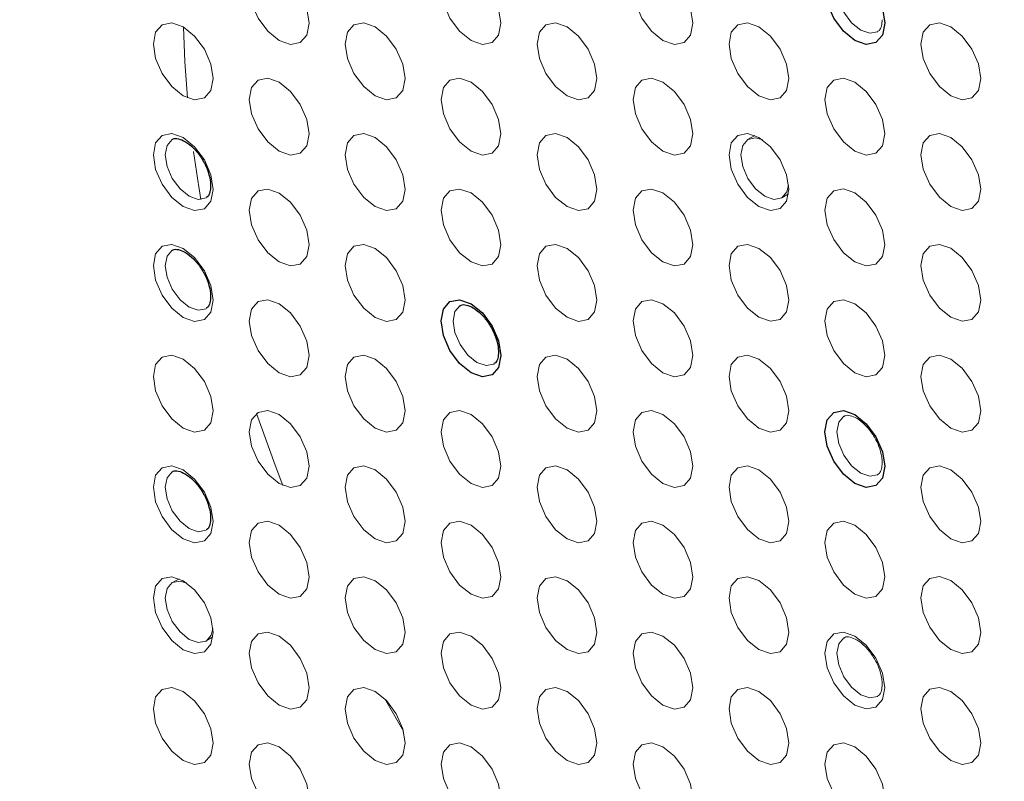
# Paper-space layout '_Isometric' of a CAD drawing. Header units: millimetres. Extents: x -1342 to 1339, y -551 to 2740.
# Tile 46 of 90: x 454 to 484, y 282 to 305. Entities that reach past the tile are written whole.
import ezdxf

# ---------------------------------------------------------------- set-up
doc = ezdxf.new("R2010")
doc.units = ezdxf.units.MM

psp = doc.layouts.new('_Isometric')

# ---------------------------------------------------------------- linework, layer by layer
at = {"color": 144, "linetype": 'Continuous', "lineweight": 18}
for p, q in [((476.165, 301.526), (475.965, 301.416)), ((476.961, 299.692), (477.156, 299.81)), ((459.195, 288.46), (458.994, 288.35)), ((459.99, 286.626), (460.185, 286.744)), ((465.803, 283.965), (465.253, 284.918))]:
    psp.add_line(p, q, dxfattribs=at)
at = {"color": 144, "linetype": 'Continuous', "lineweight": 18, "flags": 128}
for points in [[(463.022, 304.84), (462.955, 304.489), (462.764, 304.27), (462.478, 304.214), (462.141, 304.331), (461.804, 304.603), (461.518, 304.989), (461.327, 305.429), (461.26, 305.857), (461.327, 306.207), (461.518, 306.427), (461.804, 306.483), (462.141, 306.365), (462.478, 306.093), (462.764, 305.708), (462.955, 305.268), (463.022, 304.84)], [(468.678, 304.84), (468.611, 304.49), (468.421, 304.27), (468.135, 304.215), (467.798, 304.332), (467.461, 304.604), (467.175, 304.989), (466.984, 305.429), (466.917, 305.857), (466.984, 306.208), (467.175, 306.428), (467.461, 306.483), (467.798, 306.366), (468.135, 306.094), (468.421, 305.708), (468.611, 305.268), (468.678, 304.84)], [(474.335, 304.841), (474.268, 304.49), (474.077, 304.271), (473.792, 304.215), (473.455, 304.332), (473.117, 304.604), (472.832, 304.99), (472.641, 305.43), (472.574, 305.858), (472.641, 306.208), (472.832, 306.428), (473.117, 306.484), (473.455, 306.366), (473.792, 306.094), (474.077, 305.709), (474.268, 305.269), (474.335, 304.841)], [(478.79, 306.314), (478.787, 306.312), (478.635, 306.137), (478.581, 305.857), (478.635, 305.515), (478.787, 305.163), (479.016, 304.855), (479.285, 304.637), (479.555, 304.543), (479.783, 304.588), (479.792, 304.593)], [(460.193, 303.206), (460.126, 302.856), (459.935, 302.636), (459.649, 302.581), (459.312, 302.698), (458.975, 302.97), (458.69, 303.355), (458.499, 303.795), (458.432, 304.223), (458.499, 304.574), (458.69, 304.794), (458.975, 304.849), (459.312, 304.732), (459.649, 304.46), (459.935, 304.075), (460.126, 303.634), (460.193, 303.206)], [(465.85, 303.207), (465.783, 302.856), (465.592, 302.637), (465.306, 302.581), (464.969, 302.698), (464.632, 302.97), (464.346, 303.356), (464.155, 303.796), (464.088, 304.224), (464.155, 304.575), (464.346, 304.794), (464.632, 304.85), (464.969, 304.733), (465.306, 304.461), (465.592, 304.075), (465.783, 303.635), (465.85, 303.207)], [(471.507, 303.208), (471.44, 302.857), (471.249, 302.637), (470.963, 302.582), (470.626, 302.699), (470.289, 302.971), (470.003, 303.356), (469.812, 303.797), (469.745, 304.224), (469.812, 304.575), (470.003, 304.795), (470.289, 304.85), (470.626, 304.733), (470.963, 304.461), (471.249, 304.076), (471.44, 303.635), (471.507, 303.208)], [(477.164, 303.208), (477.097, 302.858), (476.906, 302.638), (476.62, 302.582), (476.283, 302.699), (475.946, 302.971), (475.66, 303.357), (475.469, 303.797), (475.402, 304.225), (475.469, 304.576), (475.66, 304.795), (475.946, 304.851), (476.283, 304.734), (476.62, 304.462), (476.906, 304.076), (477.097, 303.636), (477.164, 303.208)], [(482.821, 303.209), (482.754, 302.858), (482.563, 302.638), (482.277, 302.583), (481.94, 302.7), (481.603, 302.972), (481.317, 303.357), (481.126, 303.798), (481.059, 304.226), (481.126, 304.576), (481.317, 304.796), (481.603, 304.851), (481.94, 304.734), (482.277, 304.462), (482.563, 304.077), (482.754, 303.637), (482.821, 303.209)], [(459.436, 302.637), (459.359, 303.698), (459.319, 304.728)], [(463.022, 301.574), (462.955, 301.223), (462.764, 301.003), (462.478, 300.948), (462.141, 301.065), (461.804, 301.337), (461.518, 301.722), (461.327, 302.163), (461.26, 302.591), (461.327, 302.941), (461.518, 303.161), (461.804, 303.216), (462.141, 303.099), (462.478, 302.827), (462.764, 302.442), (462.955, 302.002), (463.022, 301.574)], [(468.678, 301.574), (468.611, 301.224), (468.421, 301.004), (468.135, 300.948), (467.798, 301.066), (467.461, 301.338), (467.175, 301.723), (466.984, 302.163), (466.917, 302.591), (466.984, 302.942), (467.175, 303.161), (467.461, 303.217), (467.798, 303.1), (468.135, 302.828), (468.421, 302.442), (468.611, 302.002), (468.678, 301.574)], [(474.335, 301.575), (474.268, 301.224), (474.077, 301.004), (473.792, 300.949), (473.455, 301.066), (473.117, 301.338), (472.832, 301.724), (472.641, 302.164), (472.574, 302.592), (472.641, 302.942), (472.832, 303.162), (473.117, 303.217), (473.455, 303.1), (473.792, 302.828), (474.077, 302.443), (474.268, 302.003), (474.335, 301.575)], [(479.992, 301.575), (479.925, 301.225), (479.734, 301.005), (479.448, 300.949), (479.111, 301.067), (478.774, 301.339), (478.489, 301.724), (478.298, 302.164), (478.231, 302.592), (478.298, 302.943), (478.489, 303.163), (478.774, 303.218), (479.111, 303.101), (479.448, 302.829), (479.734, 302.443), (479.925, 302.003), (479.992, 301.575)], [(460.193, 299.94), (460.126, 299.59), (459.935, 299.37), (459.649, 299.314), (459.312, 299.432), (458.975, 299.704), (458.69, 300.089), (458.499, 300.529), (458.432, 300.957), (458.499, 301.308), (458.69, 301.528), (458.975, 301.583), (459.312, 301.466), (459.649, 301.194), (459.935, 300.808), (460.126, 300.368), (460.193, 299.94)], [(465.85, 299.941), (465.783, 299.59), (465.592, 299.371), (465.306, 299.315), (464.969, 299.432), (464.632, 299.704), (464.346, 300.09), (464.155, 300.53), (464.088, 300.958), (464.155, 301.308), (464.346, 301.528), (464.632, 301.584), (464.969, 301.466), (465.306, 301.194), (465.592, 300.809), (465.783, 300.369), (465.85, 299.941)], [(471.507, 299.941), (471.44, 299.591), (471.249, 299.371), (470.963, 299.316), (470.626, 299.433), (470.289, 299.705), (470.003, 300.09), (469.812, 300.53), (469.745, 300.958), (469.812, 301.309), (470.003, 301.529), (470.289, 301.584), (470.626, 301.467), (470.963, 301.195), (471.249, 300.81), (471.44, 300.369), (471.507, 299.941)], [(477.164, 299.942), (477.097, 299.591), (476.906, 299.372), (476.62, 299.316), (476.283, 299.433), (475.946, 299.705), (475.66, 300.091), (475.469, 300.531), (475.402, 300.959), (475.469, 301.309), (475.66, 301.529), (475.946, 301.585), (476.283, 301.468), (476.62, 301.196), (476.906, 300.81), (477.097, 300.37), (477.164, 299.942)], [(482.821, 299.942), (482.754, 299.592), (482.563, 299.372), (482.277, 299.317), (481.94, 299.434), (481.603, 299.706), (481.317, 300.091), (481.126, 300.531), (481.059, 300.959), (481.126, 301.31), (481.317, 301.53), (481.603, 301.585), (481.94, 301.468), (482.277, 301.196), (482.563, 300.811), (482.754, 300.37), (482.821, 299.942)], [(458.991, 301.413), (458.988, 301.411), (458.836, 301.236), (458.782, 300.956), (458.836, 300.613), (458.988, 300.262), (459.217, 299.953), (459.486, 299.736), (459.756, 299.642), (459.984, 299.687), (459.993, 299.692)], [(476.394, 301.397), (476.187, 301.457), (475.959, 301.413), (475.806, 301.237), (475.753, 300.957), (475.806, 300.615), (475.959, 300.263), (476.187, 299.955), (476.457, 299.738), (476.726, 299.644), (476.954, 299.688), (477.107, 299.864), (477.157, 300.058)], [(459.835, 299.641), (459.731, 300.266), (459.615, 301.053)], [(463.022, 298.307), (462.955, 297.957), (462.764, 297.737), (462.478, 297.682), (462.141, 297.799), (461.804, 298.071), (461.518, 298.456), (461.327, 298.897), (461.26, 299.324), (461.327, 299.675), (461.518, 299.895), (461.804, 299.95), (462.141, 299.833), (462.478, 299.561), (462.764, 299.176), (462.955, 298.735), (463.022, 298.307)], [(468.678, 298.308), (468.611, 297.957), (468.421, 297.738), (468.135, 297.682), (467.798, 297.799), (467.461, 298.071), (467.175, 298.457), (466.984, 298.897), (466.917, 299.325), (466.984, 299.676), (467.175, 299.895), (467.461, 299.951), (467.798, 299.834), (468.135, 299.562), (468.421, 299.176), (468.611, 298.736), (468.678, 298.308)], [(474.335, 298.309), (474.268, 297.958), (474.077, 297.738), (473.792, 297.683), (473.455, 297.8), (473.117, 298.072), (472.832, 298.457), (472.641, 298.898), (472.574, 299.326), (472.641, 299.676), (472.832, 299.896), (473.117, 299.951), (473.455, 299.834), (473.792, 299.562), (474.077, 299.177), (474.268, 298.736), (474.335, 298.309)], [(479.992, 298.309), (479.925, 297.959), (479.734, 297.739), (479.448, 297.683), (479.111, 297.8), (478.774, 298.072), (478.489, 298.458), (478.298, 298.898), (478.231, 299.326), (478.298, 299.677), (478.489, 299.896), (478.774, 299.952), (479.111, 299.835), (479.448, 299.563), (479.734, 299.177), (479.925, 298.737), (479.992, 298.309)], [(460.193, 296.674), (460.126, 296.324), (459.935, 296.104), (459.649, 296.048), (459.312, 296.165), (458.975, 296.437), (458.69, 296.823), (458.499, 297.263), (458.432, 297.691), (458.499, 298.042), (458.69, 298.261), (458.975, 298.317), (459.312, 298.2), (459.649, 297.928), (459.935, 297.542), (460.126, 297.102), (460.193, 296.674)], [(458.991, 298.147), (458.988, 298.145), (458.836, 297.97), (458.782, 297.689), (458.836, 297.347), (458.988, 296.995), (459.217, 296.687), (459.486, 296.47), (459.756, 296.376), (459.984, 296.421), (459.993, 296.426)], [(465.85, 296.675), (465.783, 296.324), (465.592, 296.104), (465.306, 296.049), (464.969, 296.166), (464.632, 296.438), (464.346, 296.823), (464.155, 297.264), (464.088, 297.692), (464.155, 298.042), (464.346, 298.262), (464.632, 298.317), (464.969, 298.2), (465.306, 297.928), (465.592, 297.543), (465.783, 297.103), (465.85, 296.675)], [(471.507, 296.675), (471.44, 296.325), (471.249, 296.105), (470.963, 296.049), (470.626, 296.167), (470.289, 296.439), (470.003, 296.824), (469.812, 297.264), (469.745, 297.692), (469.812, 298.043), (470.003, 298.262), (470.289, 298.318), (470.626, 298.201), (470.963, 297.929), (471.249, 297.543), (471.44, 297.103), (471.507, 296.675)], [(477.164, 296.676), (477.097, 296.325), (476.906, 296.105), (476.62, 296.05), (476.283, 296.167), (475.946, 296.439), (475.66, 296.825), (475.469, 297.265), (475.402, 297.693), (475.469, 298.043), (475.66, 298.263), (475.946, 298.319), (476.283, 298.201), (476.62, 297.929), (476.906, 297.544), (477.097, 297.104), (477.164, 296.676)], [(482.821, 296.676), (482.754, 296.326), (482.563, 296.106), (482.277, 296.05), (481.94, 296.168), (481.603, 296.44), (481.317, 296.825), (481.126, 297.265), (481.059, 297.693), (481.126, 298.044), (481.317, 298.264), (481.603, 298.319), (481.94, 298.202), (482.277, 297.93), (482.563, 297.544), (482.754, 297.104), (482.821, 296.676)], [(463.022, 295.041), (462.955, 294.691), (462.764, 294.471), (462.478, 294.415), (462.141, 294.533), (461.804, 294.805), (461.518, 295.19), (461.327, 295.63), (461.26, 296.058), (461.327, 296.409), (461.518, 296.629), (461.804, 296.684), (462.141, 296.567), (462.478, 296.295), (462.764, 295.909), (462.955, 295.469), (463.022, 295.041)], [(474.335, 295.042), (474.268, 294.692), (474.077, 294.472), (473.792, 294.417), (473.455, 294.534), (473.117, 294.806), (472.832, 295.191), (472.641, 295.631), (472.574, 296.059), (472.641, 296.41), (472.832, 296.63), (473.117, 296.685), (473.455, 296.568), (473.792, 296.296), (474.077, 295.911), (474.268, 295.47), (474.335, 295.042)], [(479.992, 295.043), (479.925, 294.692), (479.734, 294.473), (479.448, 294.417), (479.111, 294.534), (478.774, 294.806), (478.489, 295.192), (478.298, 295.632), (478.231, 296.06), (478.298, 296.41), (478.489, 296.63), (478.774, 296.686), (479.111, 296.569), (479.448, 296.297), (479.734, 295.911), (479.925, 295.471), (479.992, 295.043)], [(467.476, 296.515), (467.474, 296.513), (467.321, 296.337), (467.267, 296.057), (467.321, 295.715), (467.474, 295.363), (467.702, 295.055), (467.971, 294.838), (468.241, 294.744), (468.469, 294.788), (468.478, 294.793)], [(460.193, 293.408), (460.126, 293.057), (459.935, 292.838), (459.649, 292.782), (459.312, 292.899), (458.975, 293.171), (458.69, 293.557), (458.499, 293.997), (458.432, 294.425), (458.499, 294.775), (458.69, 294.995), (458.975, 295.051), (459.312, 294.934), (459.649, 294.662), (459.935, 294.276), (460.126, 293.836), (460.193, 293.408)], [(465.85, 293.408), (465.783, 293.058), (465.592, 292.838), (465.306, 292.783), (464.969, 292.9), (464.632, 293.172), (464.346, 293.557), (464.155, 293.998), (464.088, 294.425), (464.155, 294.776), (464.346, 294.996), (464.632, 295.051), (464.969, 294.934), (465.306, 294.662), (465.592, 294.277), (465.783, 293.836), (465.85, 293.408)], [(471.507, 293.409), (471.44, 293.058), (471.249, 292.839), (470.963, 292.783), (470.626, 292.9), (470.289, 293.172), (470.003, 293.558), (469.812, 293.998), (469.745, 294.426), (469.812, 294.777), (470.003, 294.996), (470.289, 295.052), (470.626, 294.935), (470.963, 294.663), (471.249, 294.277), (471.44, 293.837), (471.507, 293.409)], [(477.164, 293.41), (477.097, 293.059), (476.906, 292.839), (476.62, 292.784), (476.283, 292.901), (475.946, 293.173), (475.66, 293.558), (475.469, 293.999), (475.402, 294.427), (475.469, 294.777), (475.66, 294.997), (475.946, 295.052), (476.283, 294.935), (476.62, 294.663), (476.906, 294.278), (477.097, 293.838), (477.164, 293.41)], [(482.821, 293.41), (482.754, 293.06), (482.563, 292.84), (482.277, 292.784), (481.94, 292.901), (481.603, 293.173), (481.317, 293.559), (481.126, 293.999), (481.059, 294.427), (481.126, 294.778), (481.317, 294.997), (481.603, 295.053), (481.94, 294.936), (482.277, 294.664), (482.563, 294.278), (482.754, 293.838), (482.821, 293.41)], [(463.022, 291.775), (462.955, 291.425), (462.764, 291.205), (462.478, 291.149), (462.141, 291.266), (461.804, 291.539), (461.518, 291.924), (461.327, 292.364), (461.26, 292.792), (461.327, 293.143), (461.518, 293.362), (461.804, 293.418), (462.141, 293.301), (462.478, 293.029), (462.764, 292.643), (462.955, 292.203), (463.022, 291.775)], [(462.252, 291.211), (462.022, 291.805), (461.472, 293.332)], [(468.678, 291.776), (468.611, 291.425), (468.421, 291.205), (468.135, 291.15), (467.798, 291.267), (467.461, 291.539), (467.175, 291.924), (466.984, 292.365), (466.917, 292.793), (466.984, 293.143), (467.175, 293.363), (467.461, 293.418), (467.798, 293.301), (468.135, 293.029), (468.421, 292.644), (468.611, 292.204), (468.678, 291.776)], [(474.335, 291.776), (474.268, 291.426), (474.077, 291.206), (473.792, 291.15), (473.455, 291.268), (473.117, 291.54), (472.832, 291.925), (472.641, 292.365), (472.574, 292.793), (472.641, 293.144), (472.832, 293.363), (473.117, 293.419), (473.455, 293.302), (473.792, 293.03), (474.077, 292.644), (474.268, 292.204), (474.335, 291.776)], [(478.79, 293.249), (478.787, 293.248), (478.635, 293.072), (478.581, 292.792), (478.635, 292.45), (478.787, 292.098), (479.016, 291.79), (479.285, 291.572), (479.555, 291.479), (479.783, 291.523), (479.792, 291.528)], [(460.193, 290.142), (460.126, 289.791), (459.935, 289.572), (459.649, 289.516), (459.312, 289.633), (458.975, 289.905), (458.69, 290.291), (458.499, 290.731), (458.432, 291.159), (458.499, 291.509), (458.69, 291.729), (458.975, 291.785), (459.312, 291.667), (459.649, 291.395), (459.935, 291.01), (460.126, 290.57), (460.193, 290.142)], [(465.85, 290.142), (465.783, 289.792), (465.592, 289.572), (465.306, 289.517), (464.969, 289.634), (464.632, 289.906), (464.346, 290.291), (464.155, 290.731), (464.088, 291.159), (464.155, 291.51), (464.346, 291.73), (464.632, 291.785), (464.969, 291.668), (465.306, 291.396), (465.592, 291.01), (465.783, 290.57), (465.85, 290.142)], [(471.507, 290.143), (471.44, 289.792), (471.249, 289.573), (470.963, 289.517), (470.626, 289.634), (470.289, 289.906), (470.003, 290.292), (469.812, 290.732), (469.745, 291.16), (469.812, 291.51), (470.003, 291.73), (470.289, 291.786), (470.626, 291.668), (470.963, 291.396), (471.249, 291.011), (471.44, 290.571), (471.507, 290.143)], [(477.164, 290.143), (477.097, 289.793), (476.906, 289.573), (476.62, 289.518), (476.283, 289.635), (475.946, 289.907), (475.66, 290.292), (475.469, 290.732), (475.402, 291.16), (475.469, 291.511), (475.66, 291.731), (475.946, 291.786), (476.283, 291.669), (476.62, 291.397), (476.906, 291.012), (477.097, 290.571), (477.164, 290.143)], [(482.821, 290.144), (482.754, 289.793), (482.563, 289.574), (482.277, 289.518), (481.94, 289.635), (481.603, 289.907), (481.317, 290.293), (481.126, 290.733), (481.059, 291.161), (481.126, 291.511), (481.317, 291.731), (481.603, 291.787), (481.94, 291.67), (482.277, 291.398), (482.563, 291.012), (482.754, 290.572), (482.821, 290.144)], [(458.991, 291.615), (458.988, 291.613), (458.836, 291.437), (458.782, 291.157), (458.836, 290.815), (458.988, 290.463), (459.217, 290.155), (459.486, 289.938), (459.756, 289.844), (459.984, 289.888), (459.993, 289.893)], [(463.022, 288.509), (462.955, 288.158), (462.764, 287.939), (462.478, 287.883), (462.141, 288), (461.804, 288.272), (461.518, 288.658), (461.327, 289.098), (461.26, 289.526), (461.327, 289.877), (461.518, 290.096), (461.804, 290.152), (462.141, 290.035), (462.478, 289.763), (462.764, 289.377), (462.955, 288.937), (463.022, 288.509)], [(468.678, 288.51), (468.611, 288.159), (468.421, 287.939), (468.135, 287.884), (467.798, 288.001), (467.461, 288.273), (467.175, 288.658), (466.984, 289.099), (466.917, 289.526), (466.984, 289.877), (467.175, 290.097), (467.461, 290.152), (467.798, 290.035), (468.135, 289.763), (468.421, 289.378), (468.611, 288.937), (468.678, 288.51)], [(474.335, 288.51), (474.268, 288.16), (474.077, 287.94), (473.792, 287.884), (473.455, 288.001), (473.117, 288.273), (472.832, 288.659), (472.641, 289.099), (472.574, 289.527), (472.641, 289.878), (472.832, 290.097), (473.117, 290.153), (473.455, 290.036), (473.792, 289.764), (474.077, 289.378), (474.268, 288.938), (474.335, 288.51)], [(479.992, 288.511), (479.925, 288.16), (479.734, 287.94), (479.448, 287.885), (479.111, 288.002), (478.774, 288.274), (478.489, 288.659), (478.298, 289.1), (478.231, 289.528), (478.298, 289.878), (478.489, 290.098), (478.774, 290.153), (479.111, 290.036), (479.448, 289.764), (479.734, 289.379), (479.925, 288.939), (479.992, 288.511)], [(471.507, 286.877), (471.44, 286.526), (471.249, 286.306), (470.963, 286.251), (470.626, 286.368), (470.289, 286.64), (470.003, 287.026), (469.812, 287.466), (469.745, 287.894), (469.812, 288.244), (470.003, 288.464), (470.289, 288.519), (470.626, 288.402), (470.963, 288.13), (471.249, 287.745), (471.44, 287.305), (471.507, 286.877)], [(477.164, 286.877), (477.097, 286.527), (476.906, 286.307), (476.62, 286.251), (476.283, 286.369), (475.946, 286.641), (475.66, 287.026), (475.469, 287.466), (475.402, 287.894), (475.469, 288.245), (475.66, 288.465), (475.946, 288.52), (476.283, 288.403), (476.62, 288.131), (476.906, 287.745), (477.097, 287.305), (477.164, 286.877)], [(482.821, 286.878), (482.754, 286.527), (482.563, 286.307), (482.277, 286.252), (481.94, 286.369), (481.603, 286.641), (481.317, 287.027), (481.126, 287.467), (481.059, 287.895), (481.126, 288.245), (481.317, 288.465), (481.603, 288.521), (481.94, 288.403), (482.277, 288.131), (482.563, 287.746), (482.754, 287.306), (482.821, 286.878)], [(460.193, 286.876), (460.126, 286.525), (459.935, 286.305), (459.649, 286.25), (459.312, 286.367), (458.975, 286.639), (458.69, 287.024), (458.499, 287.465), (458.432, 287.893), (458.499, 288.243), (458.69, 288.463), (458.975, 288.518), (459.312, 288.401), (459.649, 288.129), (459.935, 287.744), (460.126, 287.304), (460.193, 286.876)], [(459.423, 288.33), (459.217, 288.391), (458.988, 288.347), (458.836, 288.171), (458.782, 287.891), (458.836, 287.549), (458.988, 287.197), (459.217, 286.889), (459.486, 286.671), (459.756, 286.578), (459.984, 286.622), (460.137, 286.798), (460.186, 286.992)], [(465.85, 286.876), (465.783, 286.526), (465.592, 286.306), (465.306, 286.25), (464.969, 286.368), (464.632, 286.64), (464.346, 287.025), (464.155, 287.465), (464.088, 287.893), (464.155, 288.244), (464.346, 288.463), (464.632, 288.519), (464.969, 288.402), (465.306, 288.13), (465.592, 287.744), (465.783, 287.304), (465.85, 286.876)], [(463.022, 285.243), (462.955, 284.892), (462.764, 284.673), (462.478, 284.617), (462.141, 284.734), (461.804, 285.006), (461.518, 285.392), (461.327, 285.832), (461.26, 286.26), (461.327, 286.61), (461.518, 286.83), (461.804, 286.886), (462.141, 286.768), (462.478, 286.496), (462.764, 286.111), (462.955, 285.671), (463.022, 285.243)], [(468.678, 285.243), (468.611, 284.893), (468.421, 284.673), (468.135, 284.618), (467.798, 284.735), (467.461, 285.007), (467.175, 285.392), (466.984, 285.832), (466.917, 286.26), (466.984, 286.611), (467.175, 286.831), (467.461, 286.886), (467.798, 286.769), (468.135, 286.497), (468.421, 286.112), (468.611, 285.671), (468.678, 285.243)], [(474.335, 285.244), (474.268, 284.893), (474.077, 284.674), (473.792, 284.618), (473.455, 284.735), (473.117, 285.007), (472.832, 285.393), (472.641, 285.833), (472.574, 286.261), (472.641, 286.611), (472.832, 286.831), (473.117, 286.887), (473.455, 286.77), (473.792, 286.498), (474.077, 286.112), (474.268, 285.672), (474.335, 285.244)], [(479.992, 285.244), (479.925, 284.894), (479.734, 284.674), (479.448, 284.619), (479.111, 284.736), (478.774, 285.008), (478.489, 285.393), (478.298, 285.833), (478.231, 286.261), (478.298, 286.612), (478.489, 286.832), (478.774, 286.887), (479.111, 286.77), (479.448, 286.498), (479.734, 286.113), (479.925, 285.672), (479.992, 285.244)], [(478.79, 286.717), (478.787, 286.715), (478.635, 286.54), (478.581, 286.26), (478.635, 285.918), (478.787, 285.566), (479.016, 285.258), (479.285, 285.04), (479.555, 284.946), (479.783, 284.991), (479.792, 284.996)], [(460.193, 283.609), (460.126, 283.259), (459.935, 283.039), (459.649, 282.984), (459.312, 283.101), (458.975, 283.373), (458.69, 283.758), (458.499, 284.199), (458.432, 284.626), (458.499, 284.977), (458.69, 285.197), (458.975, 285.252), (459.312, 285.135), (459.649, 284.863), (459.935, 284.478), (460.126, 284.037), (460.193, 283.609)], [(465.85, 283.61), (465.783, 283.259), (465.592, 283.04), (465.306, 282.984), (464.969, 283.101), (464.632, 283.373), (464.346, 283.759), (464.155, 284.199), (464.088, 284.627), (464.155, 284.978), (464.346, 285.197), (464.632, 285.253), (464.969, 285.136), (465.306, 284.864), (465.592, 284.478), (465.783, 284.038), (465.85, 283.61)], [(471.507, 283.611), (471.44, 283.26), (471.249, 283.04), (470.963, 282.985), (470.626, 283.102), (470.289, 283.374), (470.003, 283.759), (469.812, 284.2), (469.745, 284.628), (469.812, 284.978), (470.003, 285.198), (470.289, 285.253), (470.626, 285.136), (470.963, 284.864), (471.249, 284.479), (471.44, 284.038), (471.507, 283.611)], [(477.164, 283.611), (477.097, 283.261), (476.906, 283.041), (476.62, 282.985), (476.283, 283.102), (475.946, 283.374), (475.66, 283.76), (475.469, 284.2), (475.402, 284.628), (475.469, 284.979), (475.66, 285.198), (475.946, 285.254), (476.283, 285.137), (476.62, 284.865), (476.906, 284.479), (477.097, 284.039), (477.164, 283.611)], [(482.821, 283.612), (482.754, 283.261), (482.563, 283.041), (482.277, 282.986), (481.94, 283.103), (481.603, 283.375), (481.317, 283.76), (481.126, 284.201), (481.059, 284.629), (481.126, 284.979), (481.317, 285.199), (481.603, 285.254), (481.94, 285.137), (482.277, 284.865), (482.563, 284.48), (482.754, 284.04), (482.821, 283.612)], [(463.022, 281.977), (462.955, 281.626), (462.764, 281.406), (462.478, 281.351), (462.141, 281.468), (461.804, 281.74), (461.518, 282.125), (461.327, 282.566), (461.26, 282.994), (461.327, 283.344), (461.518, 283.564), (461.804, 283.619), (462.141, 283.502), (462.478, 283.23), (462.764, 282.845), (462.955, 282.405), (463.022, 281.977)], [(468.678, 281.977), (468.611, 281.627), (468.421, 281.407), (468.135, 281.351), (467.798, 281.469), (467.461, 281.741), (467.175, 282.126), (466.984, 282.566), (466.917, 282.994), (466.984, 283.345), (467.175, 283.564), (467.461, 283.62), (467.798, 283.503), (468.135, 283.231), (468.421, 282.845), (468.611, 282.405), (468.678, 281.977)], [(474.335, 281.978), (474.268, 281.627), (474.077, 281.407), (473.792, 281.352), (473.455, 281.469), (473.117, 281.741), (472.832, 282.127), (472.641, 282.567), (472.574, 282.995), (472.641, 283.345), (472.832, 283.565), (473.117, 283.621), (473.455, 283.503), (473.792, 283.231), (474.077, 282.846), (474.268, 282.406), (474.335, 281.978)], [(479.992, 281.978), (479.925, 281.628), (479.734, 281.408), (479.448, 281.352), (479.111, 281.47), (478.774, 281.742), (478.489, 282.127), (478.298, 282.567), (478.231, 282.995), (478.298, 283.346), (478.489, 283.566), (478.774, 283.621), (479.111, 283.504), (479.448, 283.232), (479.734, 282.846), (479.925, 282.406), (479.992, 281.978)]]:
    psp.add_lwpolyline(points, dxfattribs=at)
at = {"color": 7, "linetype": 'Continuous', "lineweight": 25, "flags": 128}
for points in [[(479.992, 304.841), (479.925, 304.491), (479.734, 304.271), (479.448, 304.216), (479.111, 304.333), (478.774, 304.605), (478.489, 304.99), (478.298, 305.43), (478.231, 305.858), (478.298, 306.209), (478.489, 306.429), (478.774, 306.484), (479.111, 306.367), (479.448, 306.095), (479.734, 305.71), (479.925, 305.269), (479.992, 304.841)], [(468.678, 295.042), (468.611, 294.691), (468.421, 294.472), (468.135, 294.416), (467.798, 294.533), (467.461, 294.805), (467.175, 295.191), (466.984, 295.631), (466.917, 296.059), (466.984, 296.409), (467.175, 296.629), (467.461, 296.685), (467.798, 296.567), (468.135, 296.295), (468.421, 295.91), (468.611, 295.47), (468.678, 295.042)], [(479.992, 291.777), (479.925, 291.426), (479.734, 291.206), (479.448, 291.151), (479.111, 291.268), (478.774, 291.54), (478.489, 291.926), (478.298, 292.366), (478.231, 292.794), (478.298, 293.144), (478.489, 293.364), (478.774, 293.42), (479.111, 293.302), (479.448, 293.03), (479.734, 292.645), (479.925, 292.205), (479.992, 291.777)]]:
    psp.add_lwpolyline(points, dxfattribs=at)
at = {"color": 7, "linetype": 'Continuous', "lineweight": 25}
for points, knots in [([(293.899, -11.39), (292.016, -14.792), (288.329, -21.453), (283.679, -31.633), (279.739, -41.603), (276.483, -51.35), (273.492, -62.003), (270.934, -73.458), (268.94, -85.573), (267.647, -96.978), (266.915, -107.63), (266.622, -117.497), (266.667, -127.015), (267.003, -136.053), (267.568, -144.479), (268.234, -151.714), (268.891, -157.545), (269.474, -162.097), (269.948, -165.491), (270.328, -168.055), (270.642, -170.093), (270.975, -172.18), (271.425, -174.887), (272.054, -178.484), (272.907, -183.065), (274.028, -188.661), (275.433, -195.143), (277.074, -202.118), (278.886, -209.258), (280.826, -216.388), (283.52, -225.677), (287.124, -237.089), (291.82, -250.566), (296.91, -263.954), (302.286, -277.03), (307.756, -289.441), (313.1, -300.859), (318.181, -311.165), (322.911, -320.343), (327.245, -328.441), (330.487, -334.304), (332.843, -338.48), (334.58, -341.523), (336.682, -345.157), (339.233, -349.495), (342.25, -354.53), (345.65, -360.08), (349.259, -365.837), (352.914, -371.535), (356.552, -377.081), (360.168, -382.476), (365.499, -390.264), (372.517, -400.16), (381.221, -411.854), (389.634, -422.649), (397.149, -431.881), (403.67, -439.603), (409.122, -445.867), (414.055, -451.383), (418.477, -456.206), (422.371, -460.36), (425.745, -463.888), (428.901, -467.133), (432.296, -470.565), (436.381, -474.61), (441.31, -479.367), (447.109, -484.791), (453.751, -490.774), (461.551, -497.495), (470.533, -504.818), (480.772, -512.599), (491.928, -520.385), (502.577, -527.075), (512.459, -532.634), (521.116, -537.004), (529.577, -540.762), (537.523, -543.81), (544.87, -546.189), (551.621, -547.979), (557.78, -549.261), (563.352, -550.116), (568.349, -550.621), (573.015, -550.863), (577.741, -550.874), (582.876, -550.595), (588.468, -549.917), (594.335, -548.748), (599.632, -547.23), (604.047, -545.626), (607.779, -544.045), (611.694, -542.134), (616.267, -539.551), (620.989, -536.418), (625.48, -532.954), (629.293, -529.632), (632.697, -526.348), (635.902, -522.957), (638.776, -519.633), (641.417, -516.336), (643.888, -513.038), (646.459, -509.357), (649.115, -505.263), (651.843, -500.725), (654.626, -495.714), (657.326, -490.439), (659.645, -485.537), (661.488, -481.391), (662.86, -478.153), (663.922, -475.552), (664.695, -473.605), (665.289, -472.075), (665.996, -470.228), (667.001, -467.531), (668.306, -463.883), (670.541, -457.336), (673.458, -447.979), (676.423, -437.171), (678.877, -427.258), (680.935, -418.198), (682.966, -408.414), (684.959, -397.859), (686.898, -386.495), (688.771, -374.285), (690.368, -362.617), (691.728, -351.627), (692.872, -341.515), (693.915, -331.393), (694.82, -321.746), (695.536, -313.425), (696.096, -306.433), (696.528, -300.697), (696.884, -295.731), (697.169, -291.554), (697.39, -288.181), (697.559, -285.536), (697.683, -283.533), (697.779, -281.966), (697.854, -280.714), (697.921, -279.601), (697.984, -278.518), (698.052, -277.358), (698.178, -275.151), (698.375, -271.619), (698.634, -266.712), (698.911, -261.127), (699.199, -254.913), (699.499, -247.886), (699.806, -239.963), (700.111, -231.113), (700.405, -221.295), (700.672, -210.563), (700.92, -198.75), (701.124, -185.944), (701.276, -172.107), (701.363, -157.592), (701.381, -142.419), (701.327, -126.613), (701.194, -109.822), (700.972, -92.024), (700.656, -73.199), (700.248, -53.736), (699.747, -33.658), (699.155, -12.991), (698.46, 8.645), (697.658, 31.26), (696.801, 53.476), (695.906, 75.191), (694.992, 96.207), (694.017, 117.603), (692.994, 139.165), (691.934, 160.772), (690.347, 192.182), (688.181, 233.383), (685.49, 282.813), (682.854, 330.522), (680.321, 376.389), (677.845, 421.863), (675.465, 466.84), (673.231, 510.968), (671.176, 554.16), (669.326, 596.339), (667.7, 637.692), (666.402, 675.895), (665.41, 710.978), (664.69, 742.981), (664.188, 774.244), (663.916, 804.732), (663.887, 834.412), (664.112, 863.25), (664.589, 890.482), (665.302, 916.123), (666.23, 940.193), (667.402, 963.465), (668.823, 985.919), (670.5, 1007.537), (672.216, 1025.936), (673.864, 1041.259), (675.338, 1053.611), (676.889, 1065.374), (678.481, 1076.377), (680.082, 1086.515), (681.756, 1096.298), (683.496, 1105.672), (685.288, 1114.585), (687.004, 1122.512), (688.68, 1129.762), (690.299, 1136.312), (691.837, 1142.14), (693.189, 1146.974), (694.332, 1150.865), (695.247, 1153.859), (695.917, 1155.986), (696.289, 1157.142), (696.452, 1157.645), (696.545, 1157.932), (696.744, 1158.542), (697.087, 1159.582), (697.648, 1161.259), (698.448, 1163.592), (699.488, 1166.52), (701.134, 1170.972), (703.537, 1177.058), (706.97, 1184.925), (710.531, 1192.216), (714.02, 1198.691), (717.058, 1203.911), (720.005, 1208.625), (722.639, 1212.588), (724.854, 1215.755), (726.618, 1218.183), (727.914, 1219.918), (728.926, 1221.245), (729.899, 1222.501), (731.091, 1224.014), (732.98, 1226.351), (734.907, 1228.673), (736.355, 1230.31), (736.787, 1230.798)], [0, 0, 0, 0, 0.004123, 0.008074, 0.011864, 0.015499, 0.018986, 0.023625, 0.027987, 0.032071, 0.035877, 0.0394, 0.042636, 0.046075, 0.0491, 0.051703, 0.053882, 0.055408, 0.056638, 0.057569, 0.058198, 0.058858, 0.059842, 0.061152, 0.062789, 0.06486, 0.067299, 0.069937, 0.072584, 0.075242, 0.077908, 0.083019, 0.088155, 0.093312, 0.09848, 0.103414, 0.107951, 0.112086, 0.115814, 0.119093, 0.121995, 0.12304, 0.124264, 0.125773, 0.127567, 0.12969, 0.132101, 0.134581, 0.137011, 0.139391, 0.141721, 0.144, 0.149541, 0.154756, 0.159645, 0.16421, 0.167496, 0.170451, 0.173082, 0.175395, 0.177431, 0.179152, 0.180598, 0.182254, 0.184295, 0.186719, 0.189545, 0.192741, 0.19622, 0.200482, 0.20504, 0.209861, 0.214908, 0.218383, 0.221921, 0.225254, 0.228307, 0.231099, 0.233645, 0.235962, 0.238058, 0.239942, 0.241623, 0.243368, 0.245338, 0.247537, 0.249909, 0.252372, 0.254034, 0.255581, 0.257358, 0.259406, 0.262104, 0.264477, 0.266612, 0.268591, 0.270603, 0.272688, 0.27434, 0.276154, 0.278143, 0.280315, 0.282678, 0.285245, 0.288023, 0.290666, 0.292556, 0.294141, 0.295407, 0.296345, 0.296967, 0.297626, 0.299025, 0.30087, 0.302875, 0.308389, 0.314113, 0.317981, 0.322127, 0.326581, 0.331356, 0.336467, 0.341928, 0.347755, 0.352059, 0.356554, 0.36117, 0.365445, 0.369278, 0.372119, 0.374629, 0.376801, 0.378625, 0.380098, 0.381214, 0.382085, 0.382718, 0.383264, 0.383722, 0.384174, 0.38468, 0.385241, 0.387066, 0.389312, 0.391678, 0.394391, 0.397457, 0.400884, 0.404762, 0.409032, 0.413705, 0.41879, 0.424297, 0.430237, 0.436619, 0.442971, 0.449724, 0.456886, 0.464464, 0.472467, 0.480899, 0.489249, 0.497991, 0.507127, 0.516661, 0.526593, 0.535175, 0.544033, 0.553043, 0.562064, 0.57109, 0.580117, 0.601363, 0.622513, 0.641603, 0.660516, 0.679206, 0.697632, 0.715755, 0.733222, 0.750326, 0.767035, 0.783319, 0.796437, 0.80923, 0.821685, 0.833788, 0.845527, 0.856891, 0.867869, 0.877584, 0.886961, 0.895992, 0.904672, 0.912996, 0.920961, 0.925841, 0.930572, 0.935097, 0.939273, 0.943111, 0.946629, 0.950385, 0.953743, 0.956728, 0.95936, 0.96195, 0.964141, 0.965959, 0.967424, 0.968552, 0.969355, 0.96984, 0.969866, 0.969927, 0.970166, 0.970561, 0.971109, 0.972075, 0.97322, 0.974452, 0.977168, 0.980211, 0.983581, 0.98577, 0.988012, 0.989997, 0.991696, 0.993106, 0.994153, 0.994937, 0.995453, 0.995969, 0.996671, 0.997561, 0.999273, 1, 1, 1, 1]), ([(458.995, 301.407), (459.003, 301.414), (459.039, 301.446), (459.152, 301.445), (459.378, 301.359), (459.621, 301.166), (459.851, 300.882), (460.026, 300.545), (460.11, 300.248), (460.117, 300.096), (460.12, 300.042)], [0, 0, 0, 0, 0.043075, 0.199558, 0.33368, 0.475174, 0.620289, 0.769412, 0.918571, 1, 1, 1, 1]), ([(460.12, 300.042), (460.115, 299.979), (460.105, 299.836), (460.047, 299.727), (460.003, 299.707), (459.987, 299.7)], [0, 0, 0, 0, 0.335488, 0.760573, 1, 1, 1, 1]), ([(458.995, 298.141), (459.003, 298.148), (459.039, 298.18), (459.152, 298.179), (459.378, 298.093), (459.621, 297.9), (459.851, 297.616), (460.026, 297.278), (460.11, 296.982), (460.117, 296.83), (460.12, 296.776)], [0, 0, 0, 0, 0.043075, 0.199558, 0.33368, 0.475174, 0.620289, 0.769412, 0.918571, 1, 1, 1, 1]), ([(460.12, 296.776), (460.115, 296.713), (460.105, 296.57), (460.047, 296.461), (460.003, 296.441), (459.987, 296.433)], [0, 0, 0, 0, 0.335488, 0.760573, 1, 1, 1, 1]), ([(467.481, 296.509), (467.488, 296.516), (467.525, 296.548), (467.637, 296.547), (467.864, 296.46), (468.106, 296.267), (468.336, 295.984), (468.512, 295.646), (468.595, 295.35), (468.603, 295.198), (468.605, 295.144)], [0, 0, 0, 0, 0.043075, 0.1995578, 0.3336796, 0.4751743, 0.6202887, 0.7694117, 0.9185714, 1, 1, 1, 1]), ([(468.605, 295.144), (468.601, 295.081), (468.59, 294.938), (468.533, 294.829), (468.488, 294.809), (468.472, 294.801)], [0, 0, 0, 0, 0.3354883, 0.7605726, 1, 1, 1, 1]), ([(458.995, 291.609), (459.003, 291.615), (459.039, 291.648), (459.152, 291.647), (459.378, 291.56), (459.621, 291.367), (459.851, 291.084), (460.026, 290.746), (460.11, 290.449), (460.117, 290.298), (460.12, 290.244)], [0, 0, 0, 0, 0.043075, 0.199558, 0.33368, 0.475174, 0.620289, 0.769412, 0.918571, 1, 1, 1, 1]), ([(460.12, 290.244), (460.115, 290.181), (460.105, 290.038), (460.047, 289.929), (460.003, 289.908), (459.987, 289.901)], [0, 0, 0, 0, 0.335488, 0.760573, 1, 1, 1, 1])]:
    psp.add_open_spline(points, degree=3, knots=knots, dxfattribs=at)
at = {"color": 144, "linetype": 'Continuous', "lineweight": 18}
for points, knots in [([(479.919, 304.943), (479.914, 304.88), (479.904, 304.737), (479.846, 304.628), (479.802, 304.608), (479.786, 304.601)], [0, 0, 0, 0, 0.3354883, 0.7605726, 1, 1, 1, 1]), ([(478.794, 293.244), (478.802, 293.25), (478.838, 293.283), (478.951, 293.282), (479.177, 293.195), (479.42, 293.002), (479.65, 292.719), (479.825, 292.381), (479.909, 292.084), (479.916, 291.932), (479.919, 291.879)], [0, 0, 0, 0, 0.043075, 0.1995578, 0.3336796, 0.4751743, 0.6202887, 0.7694117, 0.9185714, 1, 1, 1, 1]), ([(479.919, 291.879), (479.914, 291.816), (479.904, 291.673), (479.846, 291.564), (479.802, 291.543), (479.786, 291.536)], [0, 0, 0, 0, 0.3354883, 0.7605726, 1, 1, 1, 1]), ([(478.794, 286.711), (478.802, 286.718), (478.838, 286.75), (478.951, 286.75), (479.177, 286.663), (479.42, 286.47), (479.65, 286.186), (479.825, 285.849), (479.909, 285.552), (479.916, 285.4), (479.919, 285.346)], [0, 0, 0, 0, 0.043075, 0.1995578, 0.3336796, 0.4751743, 0.6202887, 0.7694117, 0.9185714, 1, 1, 1, 1]), ([(479.919, 285.346), (479.914, 285.283), (479.904, 285.14), (479.846, 285.031), (479.802, 285.011), (479.786, 285.004)], [0, 0, 0, 0, 0.3354883, 0.7605726, 1, 1, 1, 1])]:
    psp.add_open_spline(points, degree=3, knots=knots, dxfattribs=at)

doc.saveas('drawing.dxf')
